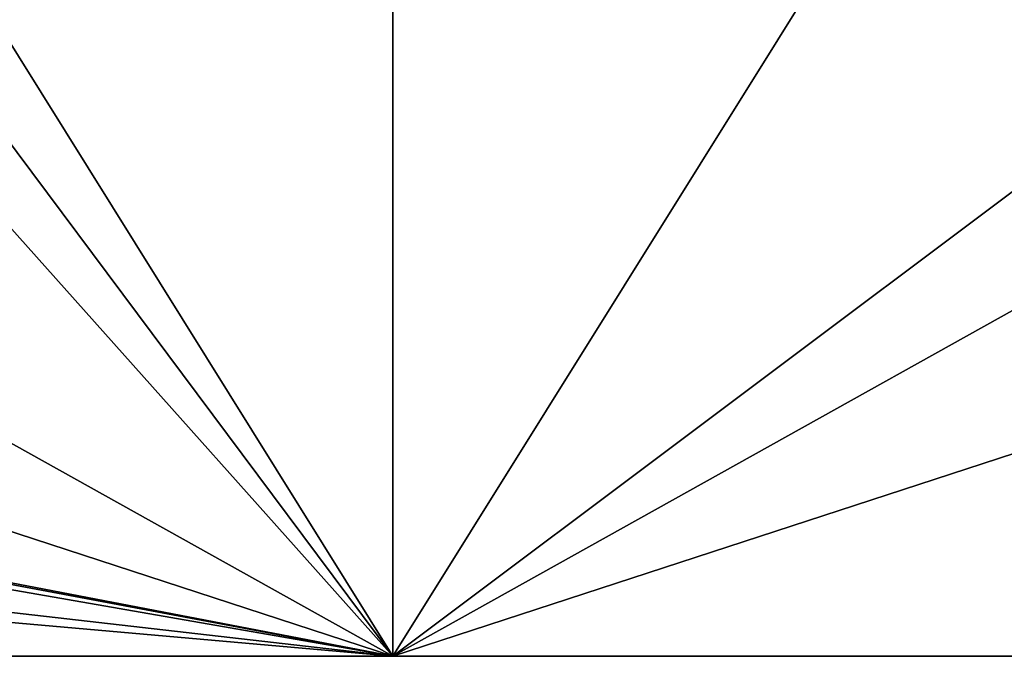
# Model space of a CAD drawing. Header units: metres. Extents: x -205 to 205, y -82 to 82.
# Tile 187 of 256: x -13 to 21, y -75 to -53. Entities that reach past the tile are written whole.
import ezdxf

# ---------------------------------------------------------------- set-up
doc = ezdxf.new("R2010")
doc.units = ezdxf.units.M
doc.layers.add('solid_PRT0003', color=7, linetype='CONTINUOUS')

msp = doc.modelspace()

# ---------------------------------------------------------------- linework, layer by layer
at = {"layer": 'solid_PRT0003'}
for points in [[(-200, -75), (-200, 75), (0, 75)], [(0, -75), (-200, -75), (0, 75)], [(0, -75), (0, 75), (200, 75)], [(200, -75), (0, -75), (200, 75)], [(-18.216194, -45.809784, 1.5), (-21.359428, -46.364033, 1.5), (0, -75, 1.5)], [(18.216194, -45.809784, 1.5), (-18.216194, -45.809784, 1.5), (0, -75, 1.5)], [(33.837666, -56.110996, 1.5), (18.216194, -45.809784, 1.5), (0, -75, 1.5)], [(33.837666, -56.110996, 1.5), (21.359428, -46.364033, 1.5), (18.216194, -45.809784, 1.5)], [(-152.359421, -46.364033, 1.5), (-155.12355, -47.959885, 1.5), (0, -75, 1.5)], [(-82.463356, -59.144901, 1.5), (-152.359421, -46.364033, 1.5), (0, -75, 1.5)], [(-21.359428, -46.364033, 1.5), (-24.12355, -47.959885, 1.5), (0, -75, 1.5)], [(-155.12355, -47.959885, 1.5), (-164.837662, -56.110996, 1.5), (0, -75, 1.5)], [(-24.12355, -47.959885, 1.5), (-33.837666, -56.110996, 1.5), (0, -75, 1.5)], [(-179.536652, -59.144897, 1.5), (0, -75, 1.5), (-164.837662, -56.110996, 1.5)], [(-33.837666, -56.110996, 1.5), (-48.536655, -59.144897, 1.5), (0, -75, 1.5)], [(48.536644, -59.144901, 1.5), (33.837666, -56.110996, 1.5), (0, -75, 1.5)], [(-179.536652, -59.144897, 1.5), (-200, -75, 1.5), (0, -75, 1.5)], [(-48.536655, -59.144897, 1.5), (-82.463356, -59.144901, 1.5), (0, -75, 1.5)], [(48.536644, -59.144901, 1.5), (0, -75, 1.5), (200, -75, 1.5)], [(-200, -75, 1.5), (-200, -75), (0, -75)], [(0, -75, 1.5), (-200, -75, 1.5), (0, -75)], [(0, -75, 1.5), (0, -75), (200, -75)], [(0, -75, 1.5), (200, -75), (200, -75, 1.5)]]:
    msp.add_3dface(points, dxfattribs=at)

doc.saveas('drawing.dxf')
